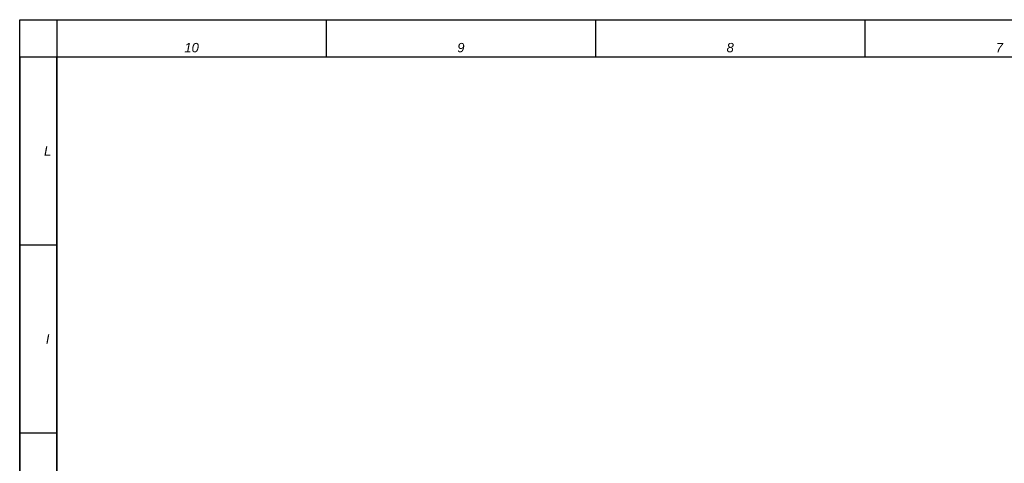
# Model space of a CAD drawing. Extents: x 0 to 594, y 0 to 420.
# Tile 21 of 93: x 0 to 211, y 325 to 420. Entities that reach past the tile are written whole.
import ezdxf

# ---------------------------------------------------------------- set-up
doc = ezdxf.new("R2010")
doc.units = 0
doc.header["$LTSCALE"] = 32.67
doc.layers.get('0').update_dxf_attribs({"linetype": 'CONTINUOUS'})
doc.layers.add('7_ALL_NOTE', color=7, linetype='CONTINUOUS')
doc.styles.add('TEXTSTYLE_4', font='ariali.ttf')

msp = doc.modelspace()

# ---------------------------------------------------------------- linework, layer by layer
at = {"color": 7, "linetype": 'CONTINUOUS'}
for p, q in [((0, 0), (0, 420)), ((0, 420), (594, 420)), ((8, 8), (8, 412)), ((8, 412), (586, 412))]:
    msp.add_line(p, q, dxfattribs=at)
at = {"color": 2, "linetype": 'CONTINUOUS'}
for p, q in [((8, 420), (586, 420)), ((8, 420), (8, 412)), ((65.8, 420), (65.8, 412)), ((123.6, 420), (123.6, 412)), ((181.4, 420), (181.4, 412)), ((0, 412), (8, 412)), ((0, 412), (0, 8)), ((8, 412), (586, 412)), ((8, 412), (8, 8)), ((0, 371.6), (8, 371.6)), ((0, 331.2), (8, 331.2))]:
    msp.add_line(p, q, dxfattribs=at)

# ---------------------------------------------------------------- texts
at = {"layer": '7_ALL_NOTE', "color": 1, "linetype": 'CONTINUOUS', "char_height": 2, "attachment_point": 2, "style": 'TEXTSTYLE_4'}
for s, insert, width in [('10', (36.9, 415), 3.13011), ('9', (94.7, 415), 1.5539), ('8', (152.5, 415), 1.57621), ('7', (210.3, 415), 1.65799), ('L', (6, 392.8), 1.5539), ('I', (6, 352.4), 0.84015)]:
    msp.add_mtext(s, dxfattribs=dict(at, insert=insert, width=width))

doc.saveas('drawing.dxf')
